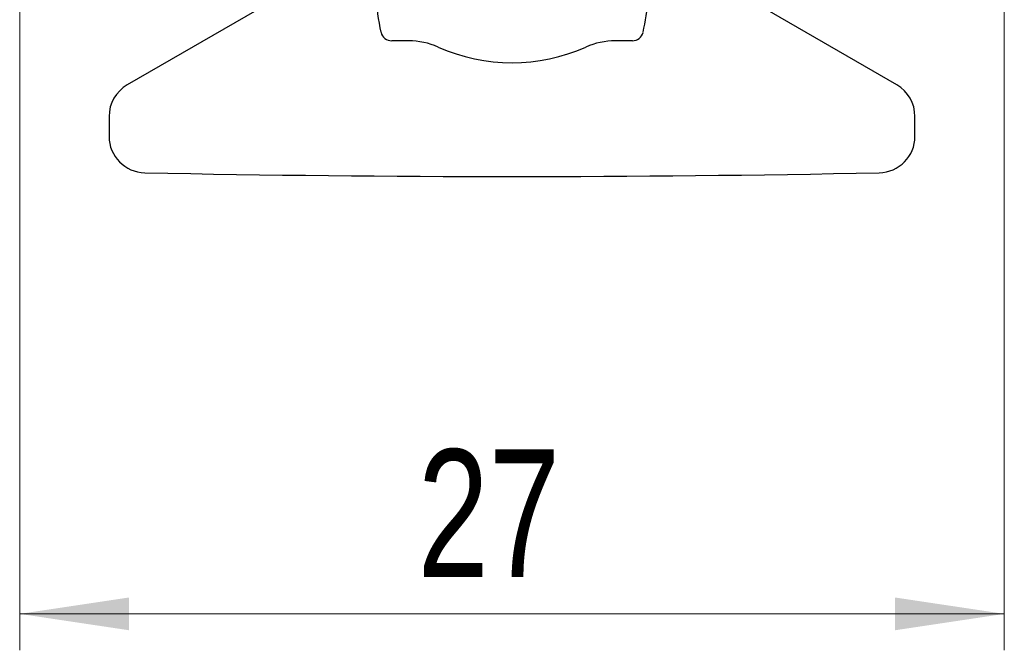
# Model space of a CAD drawing. Header units: millimetres. Extents: x 17 to 414, y 5 to 292.
# Tile 28 of 53: x 183 to 210, y 126 to 143. Entities that reach past the tile are written whole.
import ezdxf

# ---------------------------------------------------------------- set-up
doc = ezdxf.new("R2010")
doc.units = ezdxf.units.MM
doc.styles.add('SLDTEXTSTYLE0', font='TXT', dxfattribs={"width": 0.75})
doc.dimstyles.new('SLDDIMSTYLE0', dxfattribs={"dimtxt": 3.5, "dimasz": 3, "dimexe": 0, "dimexo": 0.0625, "dimgap": 0.875, "dimtad": 1, "dimdec": 1, "dimrnd": 1e-09, "dimzin": 12, "dimdsep": 46, "dimtxsty": 'SLDTEXTSTYLE0', "dimsah": 1, "dimcen": 0.09, "dimadec": 0, "dimazin": 3, "dimtfac": 1, "dimtdec": 1, "dimtofl": 0, "dimtmove": 0, "dimatfit": 3, "dimfxl": 1, "dimfrac": 2, "dimtolj": 1, "dimtzin": 12, "dimarcsym": 0})

# ---------------------------------------------------------------- blocks, each defined once
blk = doc.blocks.new('_D_3')
at = {"color": 7, "linetype": 'Continuous', "lineweight": 0}
for p, q in [((183.062, 146.819), (183.062, 125.917)), ((210.062, 146.819), (210.062, 125.917)), ((183.062, 126.917), (210.062, 126.917))]:
    blk.add_line(p, q, dxfattribs=at)
at = {"color": 7, "linetype": 'Continuous', "lineweight": 18}
for points in [[(183.062, 126.917), (186.062, 126.467), (186.062, 127.367)], [(210.062, 126.917), (207.062, 127.367), (207.062, 126.467)]]:
    blk.add_solid(points, dxfattribs=at)
at = {"color": 7, "linetype": 'Continuous', "lineweight": 18, "insert": (193.975, 131.429), "char_height": 3.5, "attachment_point": 1, "style": 'SLDTEXTSTYLE0'}
blk.add_mtext('27', dxfattribs=at)

msp = doc.modelspace()

# ---------------------------------------------------------------- linework, layer by layer
at = {"color": 7, "linetype": 'Continuous', "lineweight": 25}
for p, q in [((189.862, 143.651), (186.012, 141.428)), ((207.112, 141.428), (203.262, 143.651)), ((193.726, 142.639), (193.262, 142.639)), ((199.862, 142.639), (199.397, 142.639)), ((185.512, 140.562), (185.512, 140.018)), ((207.612, 140.018), (207.612, 140.562))]:
    msp.add_line(p, q, dxfattribs=at)
for centre, radius, start, end in [((198.326, 144.117), 5.5, 171.7493, 193.0885), ((194.797, 144.117), 5.5, 346.9115, 6.1983), ((193.262, 142.939), 0.3, 193.0885, 270), ((199.862, 142.939), 0.3, 270, 346.9115), ((193.726, 140.639), 2, 66.1045, 90), ((199.397, 140.639), 2, 90, 113.8955), ((196.562, 147.039), 5, 246.1045, 293.8955), ((186.512, 140.562), 1, 120, 180), ((206.612, 140.562), 1, 0, 60), ((186.512, 140.018), 1, 180, 268.846), ((206.612, 140.018), 1, 271.154, 0), ((196.562, 638.917), 500, 268.84597, 271.15403)]:
    msp.add_arc(centre, radius, start, end, dxfattribs=at)

# ---------------------------------------------------------------- dimensions: what is measured, and where the dimension line sits
at = {"color": 7, "linetype": 'Continuous', "lineweight": 18}
dim = msp.add_linear_dim(base=(210.062, 126.917), p1=(183.062, 147.819), p2=(210.062, 147.819), dimstyle='SLDDIMSTYLE0', dxfattribs=at)
dim.commit()
dim.dimension.update_dxf_attribs({"geometry": '_D_3', "text_midpoint": (196.562, 126.917), "dimtype": 160})

doc.saveas('drawing.dxf')
